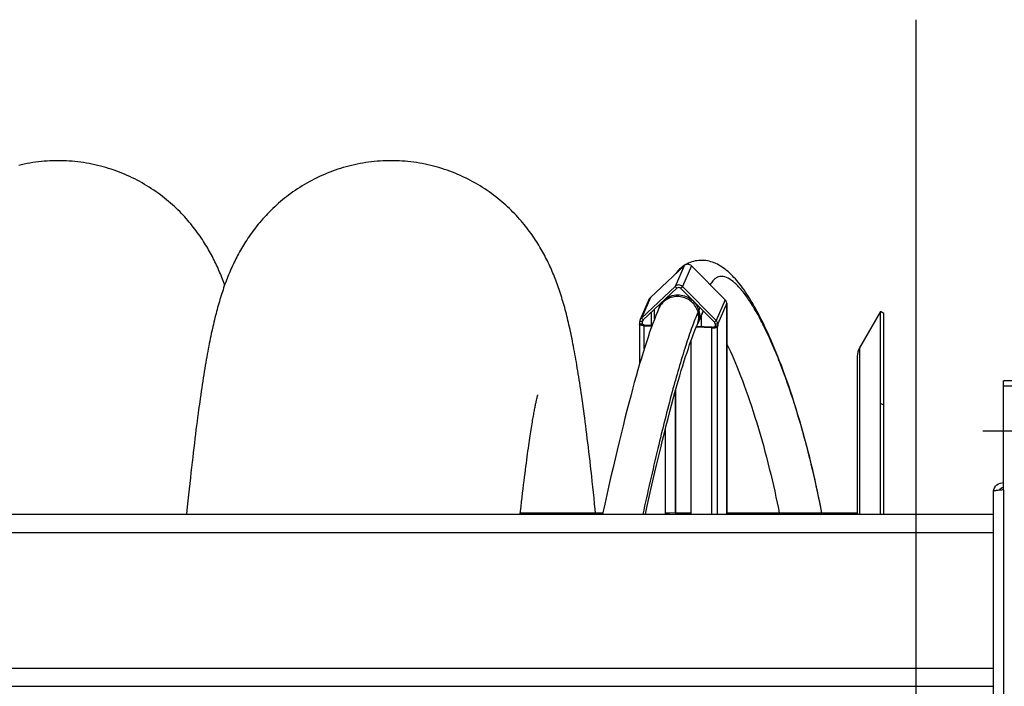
# Model space of a CAD drawing. Extents: x 0 to 594, y 0 to 420.
# Tile 8 of 17: x 399 to 436, y 156 to 182. Entities that reach past the tile are written whole.
import ezdxf

# ---------------------------------------------------------------- set-up
doc = ezdxf.new("R2010")
doc.units = 0
doc.header["$LTSCALE"] = 32.67
doc.linetypes.add('CENTER', pattern=[0.6, 0.375, -0.075, 0.075, -0.075])
for name, color, linetype in [('110528_DXF_CONTINUOUS_LINE', 7, 'CONTINUOUS'), ('110528_DXF_DIMENSION', 7, 'CONTINUOUS'), ('110536_DXF_AXIS', 7, 'CONTINUOUS'), ('110536_DXF_CONTINUOUS_LINE', 7, 'CONTINUOUS'), ('110592_DXF_CONTINUOUS_LINE', 7, 'CONTINUOUS'), ('110660_DXF_CONTINUOUS_LINE', 7, 'CONTINUOUS'), ('110802_DXF_CONTINUOUS_LINE', 7, 'CONTINUOUS'), ('GUIDE_125_DXF_CONTINUOUS_L', 7, 'CONTINUOUS'), ('HOSE_125_125DXF_CONTINUOUS', 7, 'CONTINUOUS')]:
    doc.layers.add(name, color=color, linetype=linetype)

msp = doc.modelspace()

# ---------------------------------------------------------------- linework, layer by layer
at = {"layer": '110528_DXF_CONTINUOUS_LINE', "color": 7, "linetype": 'CONTINUOUS'}
for p, q in [((431.57326, 170.65019), (430.77422, 169.26621)), ((431.57326, 162.89737), (431.57326, 170.65019)), ((431.70316, 170.57519), (431.57326, 170.65019)), ((430.68714, 168.94121), (430.68714, 162.89737))]:
    msp.add_line(p, q, dxfattribs=at)
at = {"layer": '110528_DXF_CONTINUOUS_LINE', "color": 3, "linetype": 'CONTINUOUS'}
msp.add_line((431.70316, 162.89737), (431.70316, 170.57519), dxfattribs=at)
at = {"layer": '110528_DXF_CONTINUOUS_LINE', "color": 9, "linetype": 'CONTINUOUS'}
for p, q in [((430.77422, 169.26621), (430.77422, 162.89737)), ((431.70316, 167.06362), (431.57326, 167.12984))]:
    msp.add_line(p, q, dxfattribs=at)
at = {"layer": '110528_DXF_CONTINUOUS_LINE', "color": 7, "linetype": 'CONTINUOUS'}
msp.add_arc((431.33714, 168.94121), 0.65, 150, 180, dxfattribs=at)
at = {"layer": '110528_DXF_DIMENSION', "color": 2, "linetype": 'CONTINUOUS'}
msp.add_line((432.93489, 181.82461), (432.93489, 99.32576), dxfattribs=at)
at = {"layer": '110536_DXF_AXIS', "color": 7, "linetype": 'CENTER'}
msp.add_line((438.48939, 166.07519), (435.48938, 166.07519), dxfattribs=at)
at = {"layer": '110536_DXF_CONTINUOUS_LINE', "color": 3, "linetype": 'CONTINUOUS'}
for p, q in [((436.28939, 163.82744), (436.28939, 168.00185)), ((440.38939, 168.00184), (436.28939, 168.00184)), ((435.88939, 163.76723), (435.88939, 153.07519))]:
    msp.add_line(p, q, dxfattribs=at)
at = {"layer": '110536_DXF_CONTINUOUS_LINE', "color": 9, "linetype": 'CONTINUOUS'}
for p, q in [((440.38939, 167.80184), (436.28939, 167.80184)), ((436.28939, 163.82744), (436.28939, 153.58654))]:
    msp.add_line(p, q, dxfattribs=at)
at = {"layer": '110536_DXF_CONTINUOUS_LINE', "color": 3, "linetype": 'CONTINUOUS'}
msp.add_arc((436.28084, 163.70985), 0.39145, 169.890846, 170.655354, dxfattribs=at)
for points, knots in [([(435.89547, 163.77856), (435.91134, 163.8676), (436.01074, 164.0401), (436.1983, 164.10543), (436.28939, 164.10543)], [0, 0, 0, 0, 0.49822857, 1, 1, 1, 1]), ([(436.28939, 163.82744), (436.23835, 163.82255), (436.1642, 163.81546), (436.06999, 163.80536), (436.00996, 163.79798), (435.9612, 163.791), (435.92347, 163.78343), (435.9022, 163.77786), (435.88939, 163.77082), (435.88939, 163.76723)], [0, 0, 0, 0, 0.37771184, 0.54853637, 0.69852876, 0.82207755, 0.91471109, 0.97358369, 1, 1, 1, 1])]:
    msp.add_open_spline(points, degree=3, knots=knots, dxfattribs=at)
at = {"layer": '110536_DXF_CONTINUOUS_LINE', "color": 7, "linetype": 'CONTINUOUS'}
msp.add_open_spline([(436.28939, 163.90766), (436.25521, 163.90766), (436.18582, 163.88979), (436.13457, 163.8396), (436.11714, 163.81039)], degree=3, knots=[0, 0, 0, 0, 0.50119096, 1, 1, 1, 1], dxfattribs=at)
at = {"layer": '110592_DXF_CONTINUOUS_LINE', "color": 7, "linetype": 'CONTINUOUS'}
for p, q in [((420.95249, 162.94019), (417.79849, 162.94019)), ((423.50124, 162.94019), (423.34383, 162.94019)), ((424.32552, 162.94019), (423.72912, 162.94019)), ((430.68714, 162.94019), (425.70236, 162.94019))]:
    msp.add_line(p, q, dxfattribs=at)
at = {"layer": '110660_DXF_CONTINUOUS_LINE', "color": 7, "linetype": 'CONTINUOUS'}
for p, q in [((422.7736, 171.19535), (424.06485, 172.40858)), ((424.34579, 172.39987), (425.63704, 171.1066)), ((422.42612, 170.40339), (423.71737, 171.61662)), ((423.99831, 171.60791), (425.28956, 170.31465)), ((422.73092, 171.13502), (422.38345, 170.34306)), ((425.69522, 170.96847), (425.69522, 170.8818)), ((425.70101, 170.895), (425.69522, 170.8818)), ((425.70236, 170.895), (425.70236, 162.89737)), ((422.3608, 170.16284), (422.3608, 168.64529)), ((422.36215, 170.169), (422.36794, 170.18219)), ((422.36794, 170.18219), (422.36794, 170.26886)), ((422.36794, 170.18219), (422.46726, 170.17912)), ((422.53764, 170.11004), (422.82974, 170.10099)), ((424.52865, 170.07509), (424.51707, 170.0487)), ((425.12014, 170.03001), (424.52469, 170.04846)), ((425.34775, 170.08984), (425.24842, 170.09292)), ((425.34775, 170.08984), (425.34196, 170.07665)), ((425.34775, 170.17651), (425.34775, 170.08984)), ((424.32552, 169.53263), (424.32552, 162.89737)), ((423.73764, 167.64043), (423.73764, 162.95962)), ((423.33225, 166.10635), (423.33225, 162.89737)), ((423.73764, 162.95962), (423.72606, 162.93322))]:
    msp.add_line(p, q, dxfattribs=at)
at = {"layer": '110660_DXF_CONTINUOUS_LINE', "color": 9, "linetype": 'CONTINUOUS'}
for p, q in [((424.06485, 172.40858), (423.71737, 171.61662)), ((424.34579, 172.39987), (423.99831, 171.60791)), ((423.78761, 171.54628), (423.71737, 171.61662)), ((423.92808, 171.54192), (423.99831, 171.60791)), ((422.7736, 171.19535), (422.42612, 170.40339)), ((425.63704, 171.1066), (425.28956, 170.31465)), ((422.93144, 170.37423), (422.93144, 170.74185)), ((423.18567, 170.98071), (423.12526, 170.84302)), ((424.79721, 170.67144), (424.59043, 170.20016)), ((425.69522, 170.96847), (425.34775, 170.17651)), ((425.70101, 170.895), (425.69522, 170.89518)), ((425.70101, 162.89737), (425.70101, 170.895)), ((422.49636, 170.33305), (422.42612, 170.40339)), ((422.49671, 170.33289), (422.46726, 170.26578)), ((422.82053, 170.12803), (422.82053, 170.63764)), ((425.21933, 170.24866), (425.28956, 170.31465)), ((422.36215, 170.169), (422.46147, 170.16592)), ((422.46726, 170.26578), (422.36794, 170.26886)), ((422.46147, 170.16284), (422.46147, 170.16592)), ((422.53764, 170.11004), (422.54922, 170.13644)), ((422.53764, 169.22837), (422.53764, 170.11004)), ((425.12014, 170.03001), (425.13172, 170.0564)), ((425.12014, 162.89737), (425.12014, 170.03001)), ((425.34196, 170.07665), (425.24263, 170.07972)), ((425.24842, 170.17959), (425.34775, 170.17651)), ((425.34196, 162.89737), (425.34196, 170.07665))]:
    msp.add_line(p, q, dxfattribs=at)
at = {"layer": '110660_DXF_CONTINUOUS_LINE', "color": 3, "linetype": 'CONTINUOUS'}
for p, q in [((422.49636, 170.33305), (423.78761, 171.54628)), ((423.92808, 171.54192), (425.21933, 170.24866)), ((424.71933, 170.49394), (424.71933, 170.06918)), ((422.46147, 170.16592), (422.46726, 170.17912)), ((422.46726, 170.17912), (422.46726, 170.26578)), ((422.54922, 170.13644), (422.83932, 170.12745)), ((425.13172, 170.0564), (424.53594, 170.07487)), ((425.24842, 170.09292), (425.24263, 170.07972)), ((425.24842, 170.17959), (425.24842, 170.09292)), ((423.72606, 167.599), (423.72606, 162.93322)), ((423.34383, 166.15223), (423.34383, 162.89737)), ((423.72606, 162.93322), (423.34383, 162.94507))]:
    msp.add_line(p, q, dxfattribs=at)
at = {"layer": '110660_DXF_CONTINUOUS_LINE', "color": 7, "linetype": 'CONTINUOUS'}
for points, knots in [([(424.34579, 172.39987), (424.30974, 172.43598), (424.20738, 172.48195), (424.10125, 172.44277), (424.06485, 172.40858)], [0, 0, 0, 0, 0.50535915, 1, 1, 1, 1]), ([(423.99831, 171.60791), (423.96226, 171.64402), (423.8599, 171.68999), (423.75377, 171.65082), (423.71737, 171.61662)], [0, 0, 0, 0, 0.50535915, 1, 1, 1, 1]), ([(425.69522, 170.96847), (425.69522, 171.00621), (425.67865, 171.05836), (425.64619, 171.09744), (425.63704, 171.1066)], [0, 0, 0, 0, 0.74459397, 1, 1, 1, 1]), ([(425.34775, 170.17651), (425.34775, 170.21425), (425.33118, 170.26641), (425.29871, 170.30549), (425.28956, 170.31465)], [0, 0, 0, 0, 0.74459397, 1, 1, 1, 1]), ([(422.53764, 170.11004), (422.49518, 170.11136), (422.43785, 170.11812), (422.37865, 170.13752), (422.36081, 170.15517), (422.36081, 170.16284)], [0, 0, 0, 0, 0.66574728, 0.87983812, 1, 1, 1, 1]), ([(425.12014, 170.03001), (425.14606, 170.0292), (425.1953, 170.03013), (425.26249, 170.03871), (425.31087, 170.05176), (425.33779, 170.06716), (425.34196, 170.07665)], [0, 0, 0, 0, 0.33543761, 0.63765903, 0.86607477, 1, 1, 1, 1])]:
    msp.add_open_spline(points, degree=3, knots=knots, dxfattribs=at)
at = {"layer": '110660_DXF_CONTINUOUS_LINE', "color": 3, "linetype": 'CONTINUOUS'}
for points, knots in [([(423.92808, 171.54192), (423.91005, 171.55998), (423.85887, 171.58296), (423.80581, 171.56338), (423.78761, 171.54628)], [0, 0, 0, 0, 0.50535915, 1, 1, 1, 1]), ([(422.4608, 170.16284), (422.4608, 170.16336), (422.46092, 170.16442), (422.46126, 170.16542), (422.46147, 170.16592)], [0, 0, 0, 0, 0.48994742, 1, 1, 1, 1]), ([(422.54922, 170.13644), (422.52799, 170.1371), (422.49933, 170.14048), (422.46973, 170.15018), (422.46081, 170.15901), (422.4608, 170.16284)], [0, 0, 0, 0, 0.66574728, 0.87983812, 1, 1, 1, 1]), ([(425.13172, 170.0564), (425.15632, 170.05564), (425.19065, 170.05751), (425.22709, 170.06728), (425.24055, 170.07498), (425.24263, 170.07972)], [0, 0, 0, 0, 0.63728579, 0.86593681, 1, 1, 1, 1])]:
    msp.add_open_spline(points, degree=3, knots=knots, dxfattribs=at)
at = {"layer": '110660_DXF_CONTINUOUS_LINE', "color": 7, "linetype": 'CONTINUOUS'}
for points in [[(422.7736, 171.19535), (422.75565, 171.17848), (422.74082, 171.15758), (422.73092, 171.13502)], [(425.69541, 170.91505), (425.69911, 170.91142), (425.70235, 170.90633), (425.70236, 170.90116)], [(425.70236, 170.90116), (425.70236, 170.89905), (425.70186, 170.89692), (425.70101, 170.895)], [(422.38344, 170.34306), (422.37329, 170.31992), (422.36794, 170.29413), (422.36794, 170.26886)], [(422.42612, 170.40339), (422.40817, 170.38653), (422.39334, 170.36562), (422.38344, 170.34306)], [(422.36081, 170.16284), (422.3608, 170.16494), (422.3613, 170.16707), (422.36215, 170.169)]]:
    msp.add_open_spline(points, degree=3, dxfattribs=at)
at = {"layer": '110660_DXF_CONTINUOUS_LINE', "color": 9, "linetype": 'CONTINUOUS'}
msp.add_open_spline([(423.12526, 170.84301), (423.16032, 170.92292), (423.26077, 171.07207), (423.48035, 171.22921), (423.74326, 171.30369), (424.01867, 171.28735), (424.27522, 171.1827), (424.48378, 171.00153), (424.6203, 170.76457), (424.65246, 170.58525), (424.65246, 170.49696)], degree=3, knots=[0, 0, 0, 0, 0.12208409, 0.2453373, 0.37037912, 0.49701159, 0.62433502, 0.75115173, 0.87648148, 1, 1, 1, 1], dxfattribs=at)
at = {"layer": '110660_DXF_CONTINUOUS_LINE', "color": 3, "linetype": 'CONTINUOUS'}
for points in [[(422.47502, 170.30288), (422.46994, 170.29131), (422.46726, 170.27842), (422.46726, 170.26578)], [(422.49636, 170.33305), (422.48738, 170.32462), (422.47997, 170.31416), (422.47502, 170.30288)], [(425.24842, 170.17959), (425.24842, 170.20457), (425.23698, 170.23098), (425.21933, 170.24866)]]:
    msp.add_open_spline(points, degree=3, dxfattribs=at)
at = {"layer": '110660_DXF_CONTINUOUS_LINE', "color": 9, "linetype": 'CONTINUOUS'}
msp.add_open_spline([(424.65246, 170.49696), (424.65246, 170.39589), (424.63104, 170.29271), (424.59043, 170.20016)], degree=3, dxfattribs=at)
at = {"layer": '110802_DXF_CONTINUOUS_LINE', "color": 7, "linetype": 'CONTINUOUS'}
for p, q in [((343.68939, 162.89737), (435.88939, 162.89737)), ((343.68939, 156.30704), (435.88939, 156.30704))]:
    msp.add_line(p, q, dxfattribs=at)
at = {"layer": '110802_DXF_CONTINUOUS_LINE', "color": 9, "linetype": 'CONTINUOUS'}
for p, q in [((343.68939, 162.19749), (435.88939, 162.19749)), ((343.68939, 157.00716), (435.88939, 157.00716))]:
    msp.add_line(p, q, dxfattribs=at)
at = {"layer": 'GUIDE_125_DXF_CONTINUOUS_L', "color": 7, "linetype": 'CONTINUOUS'}
for p, q in [((424.10573, 172.43846), (424.04797, 172.4012)), ((423.18567, 170.98071), (423.0963, 170.77702)), ((424.56147, 170.13416), (424.79721, 170.67144))]:
    msp.add_line(p, q, dxfattribs=at)
at = {"layer": 'GUIDE_125_DXF_CONTINUOUS_L', "color": 9, "linetype": 'CONTINUOUS'}
msp.add_line((424.66731, 170.80154), (424.59497, 170.63667), dxfattribs=at)
at = {"layer": 'GUIDE_125_DXF_CONTINUOUS_L', "color": 7, "linetype": 'CONTINUOUS'}
for points in [[(429.33325, 162.94019), (429.28996, 163.16443), (429.24236, 163.40325), (429.1933, 163.64179), (429.14281, 163.87983), (429.09088, 164.1174), (429.03748, 164.35464), (428.98262, 164.59135), (428.92631, 164.8275), (428.86845, 165.06346), (428.80904, 165.29908), (428.74809, 165.53424), (428.6855, 165.76921), (428.62117, 166.00426), (428.55522, 166.23878), (428.48789, 166.47184), (428.41903, 166.70384), (428.34885, 166.93406), (428.2781, 167.16004), (428.20682, 167.38173), (428.13509, 167.59909), (428.06371, 167.80986), (427.99284, 168.01383), (427.92245, 168.21137), (427.85307, 168.40133), (427.78498, 168.58326), (427.71802, 168.75796), (427.65201, 168.92615), (427.58703, 169.08789), (427.52308, 169.24341), (427.45989, 169.39356), (427.3975, 169.53847), (427.33592, 169.67822), (427.2749, 169.81357), (427.2144, 169.94466), (427.15449, 170.07148), (427.095, 170.19446), (427.03592, 170.31372), (426.97728, 170.42921), (426.91904, 170.54114), (426.86119, 170.64953), (426.80374, 170.75443), (426.74662, 170.85601), (426.68985, 170.9543), (426.63341, 171.04933), (426.57722, 171.14129), (426.52126, 171.23021), (426.46555, 171.3161), (426.41, 171.39908), (426.35459, 171.4792), (426.29932, 171.55646), (426.24415, 171.63089), (426.18907, 171.70252), (426.13404, 171.77138), (426.079, 171.83755), (426.02391, 171.90102), (425.96872, 171.96184), (425.91332, 172.02008), (425.85765, 172.07578), (425.80165, 172.12893), (425.74519, 172.17958), (425.68809, 172.22783), (425.63039, 172.27356), (425.57228, 172.31654), (425.51372, 172.35676), (425.4546, 172.39425), (425.39498, 172.42892), (425.33491, 172.4607), (425.27425, 172.48963), (425.21271, 172.51576), (425.15026, 172.53903), (425.08691, 172.55931), (425.02255, 172.57654), (424.95709, 172.59059), (424.8907, 172.6013), (424.82364, 172.60848), (424.75594, 172.61202), (424.6878, 172.6118), (424.61976, 172.60772), (424.55199, 172.59977), (424.48464, 172.58789), (424.41822, 172.57218), (424.35296, 172.5527), (424.28892, 172.52951), (424.22629, 172.50268), (424.16519, 172.4723), (424.10573, 172.43846)], [(424.04797, 172.4012), (423.99196, 172.36058), (423.9378, 172.31668), (423.88554, 172.26955), (423.8352, 172.21922), (423.78679, 172.16572), (423.74034, 172.10906), (423.72704, 172.09118)], [(423.09631, 170.77704), (423.04054, 170.64678), (422.98234, 170.50435), (422.92358, 170.35413), (422.86427, 170.19632), (422.80432, 170.03082), (422.74357, 169.85725), (422.68198, 169.67561), (422.61959, 169.486), (422.5563, 169.28825), (422.49213, 169.08238), (422.42709, 168.86847), (422.36112, 168.64639), (422.29425, 168.41619), (422.22649, 168.17793), (422.15779, 167.93147), (422.08818, 167.67686), (422.01767, 167.41415), (421.94623, 167.14322), (421.87388, 166.8641), (421.80065, 166.57686), (421.72652, 166.2814), (421.65148, 165.97765), (421.57559, 165.66578), (421.49895, 165.34618), (421.42156, 165.01882), (421.34346, 164.68389), (421.26483, 164.34204), (421.18568, 163.99339), (421.10604, 163.63808), (421.02609, 163.27682), (420.94316, 162.89737)], [(422.58098, 162.89737), (422.63742, 163.15356), (422.71482, 163.5006), (422.79167, 163.84083), (422.86791, 164.17415), (422.94354, 164.50045), (423.01837, 164.81904), (423.09237, 165.12985), (423.16553, 165.43283), (423.23769, 165.72742), (423.30882, 166.01353), (423.37891, 166.29121), (423.44786, 166.56013), (423.51566, 166.82032), (423.58229, 167.07179), (423.64765, 167.31427), (423.71175, 167.54782), (423.77456, 167.77248), (423.83598, 167.98801), (423.89603, 168.19454), (423.95468, 168.39212), (424.0118, 168.58045), (424.06741, 168.75972), (424.12148, 168.93001), (424.17387, 169.09098), (424.22457, 169.24284), (424.27359, 169.38578), (424.32075, 169.51949), (424.36607, 169.64425), (424.40954, 169.76031), (424.45099, 169.86741), (424.49035, 169.96572), (424.5277, 170.05571), (424.56147, 170.13415)], [(425.70236, 169.39916), (425.7099, 169.3836), (425.77052, 169.25515), (425.83224, 169.12087), (425.89504, 168.98059), (425.95887, 168.83428), (426.02362, 168.68196), (426.08923, 168.52356), (426.15567, 168.35899), (426.22283, 168.18829), (426.29071, 168.01126), (426.3592, 167.82796), (426.42805, 167.63883), (426.49732, 167.44352), (426.56682, 167.24232), (426.63596, 167.03682), (426.7047, 166.82701), (426.77295, 166.61305), (426.84009, 166.39694), (426.90601, 166.17899), (426.97073, 165.95923), (427.03379, 165.73933), (427.09498, 165.52018), (427.15449, 165.30134), (427.21242, 165.08259), (427.26873, 164.86423), (427.32344, 164.64631), (427.37678, 164.42808), (427.42873, 164.20964), (427.47929, 163.99116), (427.52863, 163.77184), (427.57681, 163.55157), (427.62374, 163.33065), (427.66946, 163.10898), (427.70323, 162.94019)]]:
    msp.add_lwpolyline(points, dxfattribs=at)
at = {"layer": 'GUIDE_125_DXF_CONTINUOUS_L', "color": 9, "linetype": 'CONTINUOUS'}
for centre, radius, start, end in [((423.76857, 170.48203), 0.73414, 150.697365, 156.306559), ((423.76904, 170.48174), 0.73469, 150.40685, 150.695779)]:
    msp.add_arc(centre, radius, start, end, dxfattribs=at)
for points, knots in [([(429.33215, 162.94033), (429.18989, 163.68561), (428.88358, 165.07538), (428.34164, 166.99712), (427.85119, 168.40621), (427.44836, 169.38582), (427.15823, 170.01661), (426.86961, 170.5715), (426.58444, 171.0465), (426.30534, 171.43646), (426.03348, 171.73439), (425.77114, 171.93477), (425.53911, 172.0087), (425.37071, 171.98279), (425.25436, 171.92261), (425.14767, 171.82053), (425.08937, 171.73301), (425.06136, 171.6835)], [0, 0, 0, 0, 0.21382365, 0.40078139, 0.56242571, 0.6339588, 0.69921695, 0.75803034, 0.81014147, 0.85522824, 0.89298291, 0.92338797, 0.94763175, 0.95881719, 0.97056427, 0.98396862, 1, 1, 1, 1]), ([(424.59497, 170.63667), (424.57401, 170.71114), (424.50876, 170.85541), (424.35255, 171.03444), (424.15089, 171.1631), (423.92125, 171.23018), (423.68333, 171.22988), (423.45765, 171.16186), (423.26415, 171.03189), (423.16761, 170.91045), (423.13018, 170.84456)], [0, 0, 0, 0, 0.12450027, 0.25046935, 0.37734024, 0.50425171, 0.63032897, 0.75497025, 0.8780547, 1, 1, 1, 1]), ([(424.59497, 170.63667), (424.51215, 170.44792), (424.3468, 170.02286), (424.00445, 169.00885), (423.56217, 167.45929), (423.02169, 165.30503), (422.66699, 163.73796), (422.48411, 162.8978)], [0, 0, 0, 0, 0.07700596, 0.17026106, 0.39978912, 0.67876646, 1, 1, 1, 1]), ([(424.56147, 170.13416), (424.59555, 170.21183), (424.63696, 170.38115), (424.61815, 170.55428), (424.59497, 170.63667)], [0, 0, 0, 0, 0.49773556, 1, 1, 1, 1])]:
    msp.add_open_spline(points, degree=3, knots=knots, dxfattribs=at)
at = {"layer": 'HOSE_125_125DXF_CONTINUOUS', "color": 7, "linetype": 'CONTINUOUS'}
for p, q in [((418.41485, 167.25841), (418.42592, 167.30728)), ((418.42592, 167.30728), (418.43578, 167.34941)), ((418.43578, 167.34941), (418.44436, 167.38488)), ((418.44436, 167.38488), (418.4516, 167.41381)), ((418.4516, 167.41381), (418.45743, 167.43636)), ((418.4634, 167.45846), (418.46516, 167.46472)), ((418.40261, 167.20268), (418.41485, 167.25841))]:
    msp.add_line(p, q, dxfattribs=at)
at = {"layer": 'HOSE_125_125DXF_CONTINUOUS', "color": 9, "linetype": 'CONTINUOUS'}
for p, q in [((420.95249, 162.94019), (417.79849, 162.94019)), ((423.50124, 162.94019), (423.34383, 162.94019)), ((424.32552, 162.94019), (423.72912, 162.94019)), ((430.68714, 162.94019), (425.70236, 162.94019))]:
    msp.add_line(p, q, dxfattribs=at)
at = {"layer": 'HOSE_125_125DXF_CONTINUOUS', "color": 7, "linetype": 'CONTINUOUS'}
for points in [[(400.11297, 176.42508), (400.01912, 176.4244), (399.90888, 176.42186), (399.79871, 176.41746), (399.68863, 176.41118), (399.57869, 176.40304), (399.46893, 176.39303), (399.35938, 176.38117), (399.25006, 176.36745), (399.14104, 176.35188), (399.03232, 176.33447), (398.92396, 176.31523), (398.81599, 176.29417), (398.70844, 176.27129), (398.60134, 176.24661)], [(406.48241, 171.66801), (406.4729, 171.69462), (406.44847, 171.76146), (406.42348, 171.82834), (406.3979, 171.89523), (406.37176, 171.96208), (406.34501, 172.02892), (406.31766, 172.09573), (406.28973, 172.1624), (406.2612, 172.22894), (406.23205, 172.29536), (406.20234, 172.36153), (406.17207, 172.42741), (406.1412, 172.49307), (406.10973, 172.55848), (406.07767, 172.6236), (406.04498, 172.68849), (406.01158, 172.75329), (405.97746, 172.81798), (405.9426, 172.88259), (405.90689, 172.94727), (405.87029, 173.01205), (405.8328, 173.07689), (405.79432, 173.14193), (405.7548, 173.20716), (405.71425, 173.27256), (405.67257, 173.33821), (405.62975, 173.40407), (405.58575, 173.47014), (405.5405, 173.53649), (405.49393, 173.60312), (405.44604, 173.66998), (405.39679, 173.73706), (405.34612, 173.80438), (405.29403, 173.87186), (405.24057, 173.93938), (405.18572, 174.0069), (405.12946, 174.07439), (405.07181, 174.14177), (405.01278, 174.20897), (404.95232, 174.276), (404.89037, 174.34287), (404.82689, 174.40956), (404.76187, 174.47602), (404.69528, 174.54224), (404.62705, 174.6082), (404.5572, 174.67384), (404.48579, 174.73903), (404.41283, 174.80373), (404.33829, 174.8679), (404.2622, 174.93146), (404.18456, 174.99437), (404.10535, 175.05659), (404.02461, 175.11805), (403.94232, 175.17872), (403.85848, 175.23854), (403.77322, 175.29738), (403.68653, 175.35521), (403.59843, 175.41199), (403.50907, 175.46758), (403.41847, 175.52195), (403.32662, 175.57506), (403.23363, 175.62685), (403.13953, 175.67727), (403.04431, 175.72631), (402.94807, 175.77389), (402.85081, 175.82001), (402.75257, 175.86462), (402.65342, 175.90768), (402.55339, 175.94917), (402.4525, 175.98906), (402.35083, 176.02731), (402.2484, 176.06392), (402.14524, 176.09885), (402.0414, 176.13209), (401.93692, 176.16361), (401.83181, 176.19341), (401.72615, 176.22145), (401.61995, 176.24774), (401.51325, 176.27225), (401.4061, 176.29497), (401.29854, 176.31589), (401.19059, 176.335), (401.08231, 176.35229), (400.97371, 176.36775), (400.86483, 176.38138), (400.75571, 176.39317), (400.64639, 176.40312), (400.53689, 176.41122), (400.42726, 176.41746), (400.31753, 176.42185), (400.20774, 176.42438), (400.11297, 176.42508)], [(412.85182, 176.42508), (412.75806, 176.42441), (412.64789, 176.42188), (412.53779, 176.41748), (412.42777, 176.41122), (412.31787, 176.40308), (412.20815, 176.39309), (412.09863, 176.38123), (411.98936, 176.36753), (411.88036, 176.35197), (411.77169, 176.33458), (411.66336, 176.31536), (411.55544, 176.29431), (411.44794, 176.27146), (411.34089, 176.2468), (411.23436, 176.22036), (411.12836, 176.19215), (411.02294, 176.16217), (410.91814, 176.13046), (410.81398, 176.09702), (410.71051, 176.06187), (410.60776, 176.02504), (410.50577, 175.98654), (410.40456, 175.9464), (410.30419, 175.90463), (410.20468, 175.86127), (410.10606, 175.81633), (410.00845, 175.76988), (409.91185, 175.72195), (409.8163, 175.67256), (409.72192, 175.6218), (409.62871, 175.56969), (409.5367, 175.51627), (409.446, 175.46163), (409.3566, 175.4058), (409.26853, 175.34882), (409.18188, 175.29079), (409.09667, 175.23176), (409.01289, 175.17175), (408.93061, 175.11086), (408.84982, 175.04914), (408.77053, 174.98661), (408.6928, 174.92338), (408.6166, 174.85948), (408.54194, 174.79495), (408.4689, 174.72992), (408.39746, 174.66442), (408.3276, 174.59851), (408.25938, 174.53227), (408.19281, 174.4658), (408.12783, 174.3991), (408.06441, 174.33218), (408.00254, 174.2651), (407.94217, 174.19789), (407.88327, 174.13053), (407.82579, 174.06306), (407.76972, 173.99551), (407.71502, 173.92787), (407.66162, 173.86014), (407.60954, 173.79237), (407.55879, 173.72464), (407.50933, 173.65694), (407.46114, 173.58933), (407.41433, 173.522), (407.36889, 173.45503), (407.32477, 173.3884), (407.28196, 173.32217), (407.24049, 173.25648), (407.20027, 173.19124), (407.16111, 173.12623), (407.123, 173.06146), (407.0859, 172.99695), (407.04964, 172.93242), (407.0142, 172.86789), (406.97956, 172.80336), (406.94554, 172.73852), (406.91213, 172.67335), (406.87932, 172.60786), (406.84698, 172.54179), (406.81504, 172.47502), (406.78356, 172.40762), (406.75253, 172.3396), (406.72191, 172.27086), (406.69173, 172.20144), (406.66207, 172.13156), (406.63293, 172.06122), (406.60428, 171.99037), (406.5762, 171.91919), (406.54866, 171.84769), (406.52164, 171.7758), (406.49518, 171.70367), (406.46925, 171.63128), (406.44384, 171.55858), (406.41894, 171.48565), (406.39455, 171.41249), (406.37064, 171.33903), (406.34717, 171.26523), (406.32413, 171.1911), (406.30151, 171.11657), (406.27923, 171.04149), (406.25727, 170.96578), (406.23562, 170.88944), (406.21426, 170.81239), (406.19318, 170.73461), (406.17234, 170.65602), (406.15169, 170.57646), (406.13123, 170.49584), (406.11094, 170.41415), (406.09078, 170.33127), (406.07075, 170.2471), (406.05083, 170.16163), (406.03103, 170.07486), (406.01134, 169.98673), (405.99174, 169.8972), (405.97223, 169.80626), (405.95282, 169.71389), (405.93348, 169.62002), (405.91419, 169.52454), (405.89495, 169.4274), (405.87574, 169.32855), (405.85656, 169.2279), (405.83738, 169.12537), (405.81822, 169.02094), (405.79906, 168.91455), (405.7799, 168.80619), (405.76073, 168.69578), (405.74154, 168.58324), (405.72233, 168.46855), (405.70308, 168.35163), (405.6838, 168.23239), (405.66446, 168.11074), (405.64507, 167.98667), (405.62562, 167.86014), (405.60613, 167.73115), (405.58659, 167.59961), (405.56696, 167.46537), (405.54724, 167.32836), (405.52744, 167.18855), (405.50754, 167.04578), (405.48753, 166.89998), (405.46742, 166.75112), (405.44718, 166.59906), (405.42683, 166.44378), (405.40634, 166.2852), (405.38571, 166.1231), (405.36494, 165.95745), (405.34401, 165.78818), (405.32291, 165.61504), (405.30165, 165.43802), (405.28021, 165.257), (405.25855, 165.07157), (405.23668, 164.88166), (405.21458, 164.68719), (405.1922, 164.48765), (405.16956, 164.28293), (405.14665, 164.07296), (405.12343, 163.85735), (405.09988, 163.63574), (405.07603, 163.40828), (405.0519, 163.17529), (405.02355, 162.89737)], [(420.67603, 162.94019), (420.66257, 163.07254), (420.63949, 163.29677), (420.61661, 163.5163), (420.59394, 163.73121), (420.57146, 163.94154), (420.54921, 164.14717), (420.52718, 164.34811), (420.50538, 164.54449), (420.48379, 164.73632), (420.46244, 164.92364), (420.44131, 165.10656), (420.42038, 165.28533), (420.39965, 165.45999), (420.37912, 165.63063), (420.35877, 165.79752), (420.33859, 165.96072), (420.31857, 166.1203), (420.29871, 166.27647), (420.27899, 166.42928), (420.25942, 166.57879), (420.23997, 166.72525), (420.22064, 166.86873), (420.20142, 167.00925), (420.1823, 167.14699), (420.16327, 167.28202), (420.14433, 167.41435), (420.12548, 167.5441), (420.10671, 167.67126), (420.08802, 167.79592), (420.06939, 167.91824), (420.05081, 168.03828), (420.03228, 168.15608), (420.01379, 168.27175), (419.99532, 168.38535), (419.97688, 168.49689), (419.95845, 168.60651), (419.94002, 168.7142), (419.9216, 168.82003), (419.90316, 168.92413), (419.8847, 169.02655), (419.8662, 169.12731), (419.84765, 169.22649), (419.82906, 169.32415), (419.8104, 169.4203), (419.79167, 169.51502), (419.77286, 169.60831), (419.75397, 169.70023), (419.73496, 169.79094), (419.71582, 169.88048), (419.69654, 169.96888), (419.6771, 170.05622), (419.65749, 170.14255), (419.63769, 170.22789), (419.61769, 170.31233), (419.59745, 170.39593), (419.57698, 170.47869), (419.55625, 170.56069), (419.53525, 170.64199), (419.51395, 170.72259), (419.49236, 170.80247), (419.47045, 170.88169), (419.44821, 170.96028), (419.42566, 171.03813), (419.40278, 171.1153), (419.37956, 171.19182), (419.35601, 171.26758), (419.33213, 171.3426), (419.3079, 171.41695), (419.28333, 171.49054), (419.25843, 171.5634), (419.23315, 171.63559), (419.20754, 171.70703), (419.1816, 171.77769), (419.15528, 171.8477), (419.12854, 171.91716), (419.10137, 171.98609), (419.07374, 172.05455), (419.0456, 172.12268), (419.01691, 172.1905), (418.98767, 172.25803), (418.95781, 172.32538), (418.9273, 172.39259), (418.89614, 172.45965), (418.86431, 172.52655), (418.83179, 172.59333), (418.79856, 172.65997), (418.76461, 172.72648), (418.72992, 172.79286), (418.69447, 172.85912), (418.65823, 172.92527), (418.62121, 172.99129), (418.58337, 173.0572), (418.54464, 173.12308), (418.50502, 173.18893), (418.46447, 173.25473), (418.42288, 173.32064), (418.38025, 173.38661), (418.33655, 173.45265), (418.29164, 173.5189), (418.24549, 173.58536), (418.19807, 173.65198), (418.14927, 173.71889), (418.09902, 173.7861), (418.04731, 173.85353), (417.99415, 173.92113), (417.93947, 173.9889), (417.88327, 174.05677), (417.82557, 174.12466), (417.76633, 174.19253), (417.70554, 174.26034), (417.64323, 174.328), (417.57938, 174.39547), (417.51397, 174.46271), (417.44703, 174.52962), (417.37855, 174.59616), (417.30852, 174.6623), (417.23696, 174.72796), (417.16385, 174.79311), (417.08918, 174.85769), (417.01298, 174.92164), (416.93525, 174.98492), (416.85598, 175.04747), (416.77521, 175.10924), (416.69292, 175.17017), (416.60913, 175.23023), (416.52391, 175.28932), (416.43725, 175.3474), (416.34917, 175.40443), (416.25978, 175.4603), (416.16908, 175.51498), (416.07709, 175.56844), (415.98392, 175.62057), (415.8896, 175.67135), (415.79414, 175.72074), (415.69765, 175.76867), (415.60015, 175.81511), (415.50166, 175.86004), (415.40225, 175.90342), (415.30194, 175.94521), (415.20075, 175.98541), (415.09877, 176.02396), (414.996, 176.06085), (414.89249, 176.09607), (414.78829, 176.12957), (414.68344, 176.16135), (414.57796, 176.19139), (414.47191, 176.21967), (414.36532, 176.24617), (414.2582, 176.27089), (414.15063, 176.2938), (414.04262, 176.31491), (413.9342, 176.33419), (413.82544, 176.35163), (413.71636, 176.36724), (413.60699, 176.38099), (413.49739, 176.39289), (413.38758, 176.40293), (413.27759, 176.4111), (413.16748, 176.4174), (413.05729, 176.42183), (412.94703, 176.42438), (412.85182, 176.42508)], [(418.45743, 167.43636), (418.46179, 167.45263), (418.4634, 167.45846)], [(417.79378, 162.89737), (417.80638, 163.01187), (417.82635, 163.19101), (417.84607, 163.36552), (417.86554, 163.53544), (417.88475, 163.70086), (417.90366, 163.86145), (417.92226, 164.01728), (417.94055, 164.16844), (417.9585, 164.31462), (417.97607, 164.45582), (417.99328, 164.59222), (418.01014, 164.72388), (418.02663, 164.85086), (418.04276, 164.97329), (418.05852, 165.09127), (418.07392, 165.20487), (418.08895, 165.3142), (418.10363, 165.4195), (418.11796, 165.52079), (418.13193, 165.6182), (418.14559, 165.71206), (418.15894, 165.80246), (418.17197, 165.88944), (418.18471, 165.97329), (418.19717, 166.0541), (418.20934, 166.13189), (418.22122, 166.20679), (418.23283, 166.27885), (418.24415, 166.34812), (418.2552, 166.41478), (418.26598, 166.47888), (418.2765, 166.54045), (418.28676, 166.59963), (418.29676, 166.65648), (418.30649, 166.71103), (418.31597, 166.76334), (418.32519, 166.81344), (418.33413, 166.86137), (418.34282, 166.90719), (418.35123, 166.95092), (418.35938, 166.9926), (418.36725, 167.03231), (418.37486, 167.07007), (418.3822, 167.10592), (418.38927, 167.13995), (418.39608, 167.1722), (418.40261, 167.20268)]]:
    msp.add_lwpolyline(points, dxfattribs=at)

doc.saveas('drawing.dxf')
